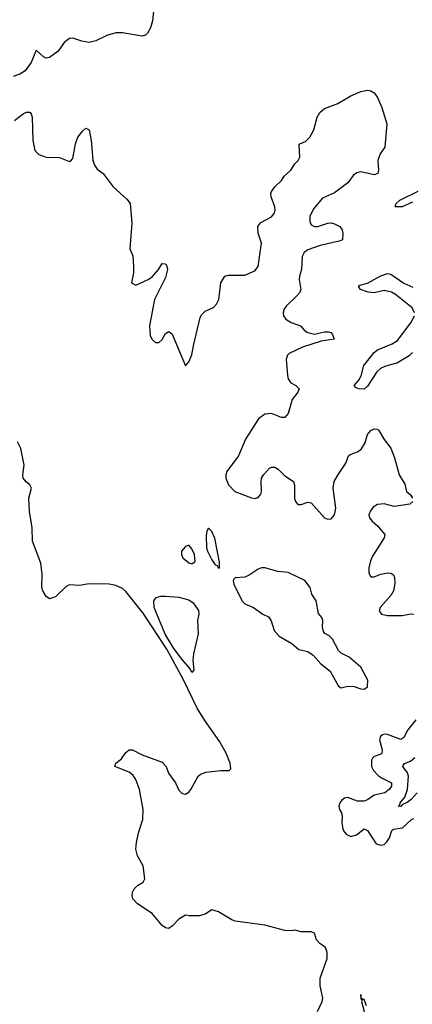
# Model space of a CAD drawing. Header units: inches. Extents: x 2293880 to 2522759, y 823965 to 1006879.
# Tile 247 of 256: x 2411950 to 2414320, y 942633 to 948580. Entities that reach past the tile are written whole.
import ezdxf

# ---------------------------------------------------------------- set-up
doc = ezdxf.new("R2010")
doc.units = ezdxf.units.IN
doc.header["$MEASUREMENT"] = 0
doc.layers.add('C4914', color=7, linetype='Continuous')

msp = doc.modelspace()

# ---------------------------------------------------------------- linework, layer by layer
at = {"layer": 'C4914', "color": 5}
for points, elevation in [([(2412759, 948650), (2412752.5, 948572.5), (2412739.5, 948530), (2412721.7, 948498.3), (2412710, 948486), (2412690, 948479.5), (2412570, 948501.1), (2412530, 948499.5), (2412476.1, 948483.9), (2412410, 948451.6), (2412370, 948442.6), (2412324.7, 948450), (2412270, 948467.3), (2412250, 948466), (2412218.6, 948441.4), (2412182, 948390), (2412130, 948352), (2412110, 948347.6), (2412094.4, 948354.4), (2412050, 948396), (2412019.7, 948320.3), (2411981.8, 948270), (2411950, 948250.2), (2411910, 948237.3)], 120), ([(2411919.3, 947970), (2411970, 948011.5), (2411990, 948022), (2412010, 948021.2), (2412019.3, 948010), (2412024.5, 947990), (2412029.6, 947849.6), (2412040.9, 947790), (2412065.4, 947765.4), (2412110, 947749.4), (2412190, 947747), (2412250, 947722.7), (2412255.5, 947724.5), (2412270, 947742), (2412287, 947830), (2412301.6, 947870), (2412330, 947909.2), (2412350, 947925.2), (2412370, 947915.3), (2412381.6, 947850), (2412391.5, 947731.5), (2412401.7, 947701.7), (2412417, 947677), (2412453.2, 947650), (2412515.1, 947570), (2412596.2, 947496.2), (2412617, 947470), (2412627.8, 947350), (2412615.1, 947195.1), (2412633.8, 947153.8), (2412637.2, 947090), (2412636, 947050), (2412624, 946990), (2412650, 946977.2), (2412730, 947011.8), (2412752.1, 947027.9), (2412787.3, 947070), (2412810, 947108), (2412830, 947106), (2412838, 947090), (2412842, 947070), (2412830, 947022), (2412764.2, 946890), (2412733.3, 946730), (2412737, 946670), (2412750, 946649), (2412770, 946629), (2412790, 946629), (2412810, 946649), (2412830, 946684), (2412845.2, 946694.8), (2412850, 946697.2), (2412870, 946681.2), (2412950, 946488.7), (2412970, 946513.2), (2412990, 946555.3), (2412998.9, 946610), (2413040, 946780), (2413050, 946798.4), (2413070, 946818.7), (2413119.2, 946840.8), (2413138.3, 946861.7), (2413152.2, 946890), (2413164.9, 946990), (2413187.7, 947030), (2413210, 947037), (2413310, 947037.6), (2413370, 947063.7), (2413390.4, 947089.6), (2413408.8, 947230), (2413390.3, 947290), (2413387.8, 947330), (2413405.1, 947354.9), (2413470.3, 947389.7), (2413486.4, 947410), (2413492.4, 947430), (2413490.5, 947450), (2413468.2, 947510), (2413466, 947530), (2413470, 947542), (2413490.7, 947570), (2413530, 947609.2), (2413546.2, 947633.8), (2413586.8, 947670), (2413610.4, 947709.6), (2413630.7, 947730), (2413640.7, 947750), (2413636.9, 947823.1), (2413642, 947830), (2413675.2, 947844.8), (2413700.7, 947870), (2413725.1, 947914.9), (2413744.9, 947990), (2413761.1, 948018.9), (2413790, 948042.7), (2413870, 948072.7), (2413950, 948119.3), (2414010, 948146), (2414050, 948154), (2414070, 948149.2), (2414090, 948137.2), (2414110, 948109), (2414137, 948050), (2414167, 947950), (2414153.6, 947810), (2414126.3, 947770), (2414111.5, 947730), (2414116.2, 947670), (2414111.8, 947650), (2414090, 947642.6), (2414010, 947660.8), (2413984.6, 947655.4), (2413962.4, 947637.6), (2413930, 947594), (2413850, 947533.8), (2413777.5, 947502.5), (2413722.7, 947437.3), (2413701.3, 947390), (2413701.4, 947361.5), (2413710, 947340.9), (2413730, 947331.3), (2413750, 947329.7), (2413810, 947349.7), (2413830, 947351.7), (2413850, 947347.6), (2413882.7, 947330), (2413897.2, 947310), (2413901.2, 947290), (2413898, 947250), (2413878.4, 947241.6), (2413763.3, 947216.7), (2413690, 947190.3), (2413667, 947173), (2413654.5, 947150), (2413651.6, 947070), (2413638.7, 947030), (2413637.2, 947010), (2413646.3, 946950), (2413638.3, 946930), (2413622, 946910), (2413557.7, 946850), (2413545.4, 946830), (2413540.4, 946810), (2413543.1, 946790), (2413556.3, 946770), (2413589.8, 946749.8), (2413644.5, 946730), (2413670, 946702.9), (2413689.7, 946689.8), (2413730, 946680.4), (2413790, 946693.5), (2413814.5, 946694.5), (2413828.7, 946690), (2413838.6, 946678.6), (2413848, 946650), (2413770, 946638.7), (2413657.4, 946602.6), (2413576.9, 946563.1), (2413566.3, 946553.7), (2413559.3, 946530), (2413566, 946430), (2413571.3, 946410), (2413587, 946387), (2413616.2, 946370), (2413637.4, 946350), (2413628.4, 946330), (2413595, 946285), (2413570, 946201.1), (2413550, 946177.1), (2413530, 946177.4), (2413470, 946200.5), (2413430, 946197.6), (2413391.2, 946168.8), (2413313.3, 946046.7), (2413270, 945946), (2413201.1, 945850), (2413193.6, 945830), (2413193.8, 945810), (2413210.9, 945770), (2413247.8, 945730), (2413350, 945690.9), (2413372.4, 945687.6), (2413390, 945693.3), (2413406, 945714), (2413410.2, 945730), (2413406.8, 945790), (2413410.2, 945810), (2413420.9, 945830), (2413457.6, 945870), (2413470, 945876.7), (2413490, 945877.2), (2413510, 945864.8), (2413550, 945824.2), (2413602.2, 945790), (2413608.9, 945768.9), (2413608.6, 945688.6), (2413614.7, 945670), (2413630, 945651.2), (2413650, 945650.9), (2413690, 945666.6), (2413710, 945661.5), (2413790, 945571.1), (2413810, 945562.4), (2413830, 945565.6), (2413851.4, 945588.6), (2413857.8, 945630), (2413842.6, 945750), (2413848.4, 945790), (2413870, 945829.6), (2413919, 945901), (2413934.4, 945945.6), (2413945.8, 945954.2), (2413990, 945969.6), (2414012.5, 945987.5), (2414036.1, 946023.9), (2414050, 946073.6), (2414070, 946098), (2414090, 946109.5), (2414110, 946106), (2414118, 946098), (2414150, 946044), (2414191.2, 945991.2), (2414213.1, 945933.1), (2414240.9, 945830), (2414274.5, 945774.5), (2414286, 945730), (2414308.7, 945710), (2414322, 945690)], 120), ([(2414321.7, 947478.3), (2414258.3, 947450), (2414217, 947450), (2414222.7, 947470), (2414245.2, 947490), (2414356, 947544)], 80), ([(2414333, 946810), (2414318.8, 946838.8), (2414219.2, 946919.2), (2414194.4, 946934.4), (2414150, 946943.9), (2414090, 946930.3), (2414053.2, 946933.2), (2414007.5, 946950), (2413994.7, 946970), (2414003.1, 946976.9), (2414050, 946988.4), (2414130, 947032.5), (2414170, 947045.9), (2414190, 947043.3), (2414268.6, 946988.6), (2414323.3, 946963.3)], 80), ([(2414320.9, 946570), (2414300.5, 946550), (2414230, 946507.9), (2414155, 946485), (2414128, 946472), (2414106.9, 946453.1), (2414050, 946365.2), (2414030, 946348.1), (2413996.2, 946350), (2413978.6, 946358.6), (2413969, 946370), (2413996.7, 946403.3), (2414010.6, 946429.4), (2414028.2, 946491.8), (2414090, 946569.6), (2414110, 946585.7), (2414198.1, 946621.9), (2414230, 946641.9), (2414311.1, 946748.9), (2414332.6, 946790)], 80), ([(2413747.3, 942590), (2413776, 942650), (2413781, 942670), (2413764.5, 942744.5), (2413763, 942790), (2413806, 942910), (2413806.4, 942946.4), (2413796.8, 942976.8), (2413761, 943001), (2413742, 943022), (2413730, 943062), (2413710, 943071.3), (2413650, 943071.3), (2413610, 943081), (2413590, 943076), (2413550, 943078.8), (2413430, 943110.7), (2413250, 943136), (2413230, 943142.8), (2413150, 943190.7), (2413110, 943202.8), (2413070, 943178), (2413033.6, 943166.4), (2412973.6, 943166.4), (2412950, 943170.7), (2412910, 943147.7), (2412872.7, 943107.3), (2412849.3, 943090.7), (2412830, 943094.9), (2412810, 943108.2), (2412750, 943180.7), (2412660.3, 943240.3), (2412633.4, 943270), (2412628, 943290), (2412630.5, 943310), (2412640.4, 943330), (2412660.5, 943350), (2412694.4, 943370), (2412705.7, 943390), (2412695.2, 943470), (2412660.8, 943530), (2412650.2, 943570), (2412654.2, 943610), (2412667.9, 943667.9), (2412693.1, 943750), (2412694.8, 943810), (2412674, 943930), (2412651.4, 943991.4), (2412634.6, 944014.6), (2412610, 944034.7), (2412524.9, 944070), (2412530.7, 944090), (2412564.5, 944115.5), (2412590, 944153.6), (2412610.4, 944169.6), (2412630, 944169.6), (2412690, 944138.8), (2412810, 944096.2), (2412834.5, 944070), (2412848.2, 944028.2), (2412889.5, 943970), (2412910, 943925.2), (2412930, 943906), (2412950, 943901.2), (2412970, 943914), (2412982.8, 943930), (2413028, 944010), (2413039.9, 944020.1), (2413074.2, 944034.2), (2413164.1, 944044.1), (2413215.3, 944044.7), (2413224.9, 944055.1), (2413220.3, 944090), (2413195.4, 944150), (2413158, 944218), (2413066.6, 944346.6), (2413021.2, 944421.2), (2412936.1, 944596.1), (2412837.5, 944777.5), (2412696.2, 944996.2), (2412590, 945126.5), (2412570, 945143.2), (2412530, 945163.2), (2412490, 945171.3), (2412370, 945172.9), (2412310, 945161.5), (2412250, 945165.7), (2412230, 945155.3), (2412166, 945094), (2412130, 945082.3), (2412110, 945095), (2412090.1, 945130), (2412084.1, 945150), (2412085.6, 945230), (2412076.6, 945296.6), (2412027.2, 945430), (2412025.2, 945510), (2412009.3, 945610), (2412004.7, 945690), (2412021.6, 945750), (2412010.6, 945770), (2411988, 945788), (2411970.5, 945810), (2411968.5, 945830), (2411977, 945890), (2411956.4, 945990), (2411937.1, 946030)], 120), ([(2414324, 945670), (2414305.6, 945654.4), (2414210, 945640.2), (2414150, 945656.5), (2414110, 945651.8), (2414084.9, 945635.1), (2414067, 945613), (2414058.4, 945590), (2414060.9, 945570), (2414077.6, 945550), (2414110, 945523.5), (2414153.5, 945470), (2414151, 945450), (2414080.5, 945339.5), (2414067.9, 945312.1), (2414057.5, 945270), (2414057.3, 945237.3), (2414070, 945213.7), (2414090, 945215.4), (2414130.6, 945230.6), (2414170, 945239.1), (2414190, 945236.2), (2414206.4, 945226.4), (2414212.9, 945210), (2414214.2, 945174.2), (2414206.9, 945130), (2414190, 945102.2), (2414126.5, 945030), (2414119.5, 945010), (2414134.5, 944990), (2414170, 944982), (2414259.2, 944980.8), (2414312.1, 944992.1), (2414329.7, 944989.7)], 120), ([(2414341.9, 944350), (2414293.5, 944290), (2414270, 944244.1), (2414250, 944232.6), (2414170, 944263.3), (2414155.9, 944264.1), (2414140.4, 944259.6), (2414128.3, 944250), (2414121.5, 944230), (2414138.2, 944170), (2414136.8, 944150), (2414130, 944143.7), (2414090, 944130.2), (2414079.9, 944120.1), (2414073.2, 944106.8), (2414074.3, 944070), (2414085.8, 944045.8), (2414114.5, 944014.5), (2414137.9, 943997.9), (2414193.9, 943970), (2414194.8, 943950), (2414180.2, 943930), (2414153.6, 943910), (2414090, 943896.6), (2414050, 943868.3), (2414030, 943859.9), (2413990, 943859.6), (2413930, 943882.7), (2413910, 943878), (2413894, 943866), (2413882.2, 943850), (2413876.7, 943830), (2413879.8, 943810), (2413892.8, 943790), (2413897.6, 943770), (2413894.5, 943730), (2413901.3, 943690), (2413910, 943671.7), (2413921.1, 943661.1), (2413950, 943647.1), (2413983.9, 943656.1), (2414030, 943692.5), (2414050, 943681.6), (2414103, 943603), (2414130, 943593.5), (2414150, 943597.8), (2414166.6, 943613.4), (2414182.2, 943637.8), (2414197.6, 943682.4), (2414206.4, 943690), (2414260.9, 943699.1), (2414314.4, 943750), (2414330, 943755.6)], 120), ([(2414349.6, 943910), (2414313.2, 943870), (2414290, 943852.1), (2414261.2, 943838.8), (2414250, 943826.8), (2414234, 943830), (2414244.8, 943835.2), (2414247.5, 943850), (2414275.9, 943884.1), (2414291.8, 943930), (2414297.8, 944010), (2414291.4, 944031.5), (2414262.1, 944070), (2414264.3, 944075.7), (2414272.1, 944087.9), (2414310, 944102.2), (2414335.7, 944124.3)], 80), ([(2414044.1, 942624.1), (2414030, 942662.8), (2414021, 942661), (2414010.8, 942670.8), (2414010, 942692), (2414010, 942666), (2414018, 942658), (2414014, 942650), (2414045.1, 942530)], 120)]:
    msp.add_lwpolyline(points, dxfattribs=dict(at, elevation=elevation))
for points, elevation in [([(2413090, 945509), (2413079.1, 945490), (2413076.1, 945463.9), (2413078.3, 945390), (2413083.2, 945370), (2413110, 945317.3), (2413130, 945287.7), (2413142.8, 945282.8), (2413150, 945266.8), (2413155.3, 945270), (2413156, 945304), (2413127.7, 945447.7), (2413110, 945489)], 140), ([(2412970, 945406), (2412950, 945397.2), (2412927.3, 945370), (2412926.8, 945350), (2412934.8, 945330), (2412970, 945299.1), (2412990, 945293.4), (2413010, 945307.3), (2413004.7, 945350), (2412990, 945383.7)], 140), ([(2413430, 945269.2), (2413410, 945269.2), (2413390, 945261.2), (2413335.9, 945224.1), (2413310, 945213.2), (2413251.6, 945208.4), (2413241, 945199), (2413238, 945190), (2413242.8, 945170), (2413290, 945071), (2413310, 945051), (2413362, 945030), (2413418, 944990), (2413452.5, 944972.5), (2413468.1, 944948.1), (2413485.5, 944890), (2413515.9, 944855.9), (2413592.5, 944812.5), (2413635.5, 944775.5), (2413690, 944763), (2413721.7, 944741.7), (2413768, 944690), (2413824, 944644), (2413873.8, 944553.8), (2413890, 944544.4), (2413930, 944554.4), (2413970, 944553), (2414010, 944537.3), (2414030, 944536), (2414049.1, 944550.9), (2414052.3, 944590), (2414009.2, 944669.2), (2413939, 944730), (2413890, 944752.7), (2413875.1, 944770), (2413839.1, 944839.1), (2413818, 944858), (2413792, 944872), (2413784.2, 944884.2), (2413778.4, 944910), (2413779.3, 944950), (2413773.2, 944970), (2413753.6, 944993.6), (2413739, 945070), (2413714, 945110), (2413704, 945150), (2413671.5, 945191.5), (2413570, 945240.9), (2413507.5, 945247.5)], 140), ([(2412990, 944637.2), (2412978.9, 944658.9), (2412930, 944714.8), (2412881.1, 944781.1), (2412827.4, 944867.4), (2412762, 945030), (2412758.9, 945070), (2412773.2, 945090), (2412802, 945098), (2412830, 945098.6), (2412911.2, 945091.2), (2412970, 945074.9), (2412996.7, 945056.7), (2413030, 945010.7), (2413031.5, 944990), (2413023.6, 944950), (2413026.5, 944870), (2412998.6, 944750), (2412995.3, 944710), (2413000.7, 944650)], 120)]:
    msp.add_lwpolyline(points, close=True, dxfattribs=dict(at, elevation=elevation))

doc.saveas('drawing.dxf')
